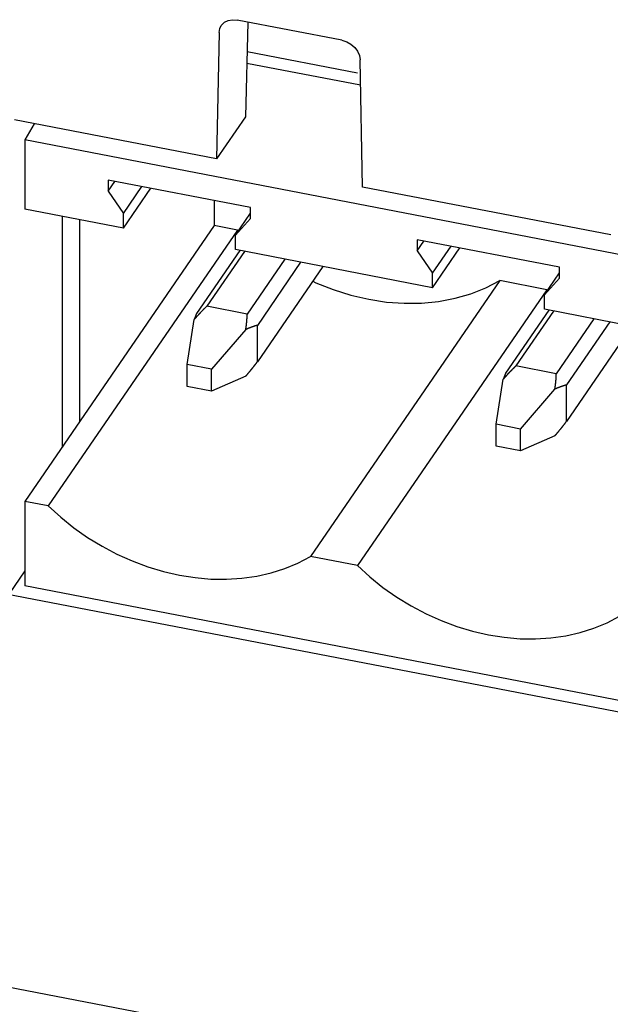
# Model space of a CAD drawing. Extents: x -841 to -216, y -127 to 601.
# Tile 134 of 201: x -365 to -356, y 483 to 498. Entities that reach past the tile are written whole.
import ezdxf

# ---------------------------------------------------------------- set-up
doc = ezdxf.new("R2010")
doc.units = 0
doc.header["$LTSCALE"] = 23.1
doc.layers.add('HEATSINK_AM_0', color=7, linetype='CONTINUOUS')

msp = doc.modelspace()

# ---------------------------------------------------------------- linework, layer by layer
at = {"layer": 'HEATSINK_AM_0', "color": 7}
for p, q in [((-361.939, 498.305), (-361.864, 498.3)), ((-360.248, 497.989), (-361.864, 498.3)), ((-361.699, 498.268), (-361.737, 496.808)), ((-362.146, 498.105), (-362.184, 496.157)), ((-360.006, 497.482), (-361.711, 497.811)), ((-359.929, 495.722), (-359.967, 497.684)), ((-359.959, 497.293), (-361.715, 497.631)), ((-361.737, 496.808), (-362.184, 496.157)), ((-362.184, 496.157), (-365.304, 496.759)), ((-365.002, 496.7), (-365.146, 496.451)), ((-365.146, 496.451), (-365.146, 495.383)), ((-350.825, 493.689), (-365.146, 496.451)), ((-363.858, 495.83), (-363.858, 495.66)), ((-361.66, 495.406), (-363.858, 495.83)), ((-363.858, 495.66), (-363.756, 495.81)), ((-363.624, 495.312), (-363.337, 495.729)), ((-356.095, 494.983), (-359.929, 495.722)), ((-363.858, 495.66), (-363.624, 495.312)), ((-363.624, 495.089), (-363.202, 495.703)), ((-362.222, 495.514), (-362.222, 495.128)), ((-361.66, 495.236), (-361.66, 495.406)), ((-363.624, 495.089), (-365.146, 495.383)), ((-364.569, 495.271), (-364.569, 491.711)), ((-363.624, 495.089), (-363.624, 495.312)), ((-361.894, 494.979), (-361.66, 495.321)), ((-362.222, 495.128), (-365.146, 490.871)), ((-364.298, 492.106), (-364.298, 495.219)), ((-361.859, 495.059), (-362.222, 495.128)), ((-361.894, 494.979), (-361.66, 495.236)), ((-361.859, 495.059), (-364.783, 490.801)), ((-361.894, 494.756), (-361.894, 494.979)), ((-361.859, 495.059), (-361.847, 495.048)), ((-359.085, 494.909), (-359.085, 494.739)), ((-356.886, 494.485), (-359.085, 494.909)), ((-359.085, 494.739), (-358.982, 494.889)), ((-358.85, 494.391), (-358.563, 494.808)), ((-361.826, 494.742), (-362.494, 493.77)), ((-361.754, 494.728), (-362.335, 493.882)), ((-358.85, 494.168), (-361.894, 494.756)), ((-359.085, 494.739), (-358.85, 494.391)), ((-358.85, 494.168), (-358.428, 494.782)), ((-361.131, 494.608), (-361.712, 493.762)), ((-360.886, 494.561), (-361.554, 493.588)), ((-360.545, 494.495), (-361.554, 493.026)), ((-358.85, 494.168), (-358.85, 494.391)), ((-357.121, 494.058), (-356.886, 494.4)), ((-356.886, 494.315), (-356.886, 494.485)), ((-357.811, 494.278), (-360.735, 490.02)), ((-357.085, 494.138), (-357.811, 494.278)), ((-357.121, 494.058), (-356.886, 494.315)), ((-357.085, 494.138), (-360.01, 489.88)), ((-357.121, 493.835), (-357.121, 494.058)), ((-357.085, 494.138), (-357.073, 494.127)), ((-361.712, 493.762), (-362.335, 493.882)), ((-357.052, 493.822), (-357.72, 492.849)), ((-356.98, 493.808), (-357.562, 492.961)), ((-354.076, 493.248), (-357.121, 493.835)), ((-362.639, 492.981), (-362.53, 493.677)), ((-361.554, 493.026), (-361.554, 493.588)), ((-356.357, 493.688), (-356.938, 492.841)), ((-356.112, 493.64), (-356.78, 492.668)), ((-361.733, 493.524), (-362.263, 492.909)), ((-355.771, 493.575), (-356.78, 492.105)), ((-362.639, 492.642), (-362.639, 492.981)), ((-362.263, 492.909), (-362.639, 492.981)), ((-362.263, 492.57), (-362.263, 492.909)), ((-356.938, 492.841), (-357.562, 492.961)), ((-361.733, 492.804), (-362.263, 492.57)), ((-357.865, 492.061), (-357.757, 492.757)), ((-356.78, 492.105), (-356.78, 492.668)), ((-362.263, 492.57), (-362.639, 492.642)), ((-357.49, 491.988), (-356.959, 492.603)), ((-357.865, 491.721), (-357.865, 492.061)), ((-357.49, 491.988), (-357.865, 492.061)), ((-357.49, 491.649), (-357.49, 491.988)), ((-356.959, 491.883), (-357.49, 491.649)), ((-357.49, 491.649), (-357.865, 491.721)), ((-365.146, 490.871), (-365.146, 489.565)), ((-364.783, 490.801), (-365.146, 490.871)), ((-360.01, 489.88), (-360.735, 490.02)), ((-293.681, 475.602), (-367.614, 489.861)), ((-365.146, 489.797), (-365.387, 489.446)), ((-350.825, 486.803), (-365.146, 489.565)), ((-290.512, 468.93), (-370.95, 484.444))]:
    msp.add_line(p, q, dxfattribs=at)
for points in [[(-362.112, 498.216), (-362.107, 498.222), (-362.062, 498.265), (-362.004, 498.294), (-361.939, 498.305)], [(-362.146, 498.105), (-362.135, 498.169), (-362.112, 498.216)], [(-360.248, 497.989), (-360.174, 497.965), (-360.109, 497.928), (-360.051, 497.877), (-360.006, 497.817), (-359.978, 497.753), (-359.967, 497.684)], [(-360.7, 494.269), (-360.652, 494.246), (-360.383, 494.14), (-360.11, 494.054), (-359.835, 493.99), (-359.559, 493.948), (-359.286, 493.928), (-359.018, 493.931), (-358.755, 493.957), (-358.501, 494.005), (-358.258, 494.074), (-358.028, 494.165), (-357.811, 494.278)], [(-364.783, 490.801), (-364.591, 490.626), (-364.388, 490.464)], [(-364.388, 490.464), (-364.175, 490.314), (-363.953, 490.178), (-363.723, 490.057), (-363.487, 489.951), (-363.247, 489.861), (-363.004, 489.788), (-362.759, 489.732), (-362.514, 489.694), (-362.271, 489.673), (-362.031, 489.67), (-361.795, 489.685), (-361.565, 489.718), (-361.343, 489.768), (-361.13, 489.835), (-360.927, 489.919), (-360.735, 490.02)], [(-360.01, 489.88), (-359.817, 489.705), (-359.615, 489.543), (-359.401, 489.393), (-359.179, 489.257), (-358.949, 489.136), (-358.714, 489.03), (-358.473, 488.941), (-358.23, 488.867), (-357.985, 488.812), (-357.741, 488.773), (-357.497, 488.752), (-357.257, 488.749), (-357.021, 488.764), (-356.792, 488.797), (-356.57, 488.847), (-356.356, 488.915), (-356.154, 488.999), (-355.961, 489.1)]]:
    msp.add_lwpolyline(points, dxfattribs=at)
for points in [[(-362.335, 493.882, 0), (-362.337, 493.881, 0), (-362.338, 493.879, 0), (-362.34, 493.878, 0), (-362.341, 493.876, 0), (-362.343, 493.875, 0), (-362.344, 493.874, 0), (-362.346, 493.872, 0), (-362.347, 493.871, 0), (-362.349, 493.869, 0), (-362.35, 493.868, 0), (-362.352, 493.867, 0), (-362.353, 493.865, 0), (-362.355, 493.864, 0), (-362.356, 493.862, 0), (-362.357, 493.861, 0), (-362.359, 493.86, 0), (-362.36, 493.858, 0), (-362.362, 493.857, 0), (-362.363, 493.855, 0), (-362.365, 493.854, 0), (-362.366, 493.852, 0), (-362.368, 493.851, 0), (-362.369, 493.849, 0), (-362.371, 493.848, 0), (-362.372, 493.847, 0), (-362.374, 493.845, 0), (-362.375, 493.844, 0), (-362.377, 493.842, 0), (-362.378, 493.841, 0), (-362.38, 493.839, 0), (-362.381, 493.838, 0), (-362.383, 493.836, 0), (-362.384, 493.835, 0), (-362.386, 493.833, 0), (-362.387, 493.832, 0), (-362.389, 493.83, 0), (-362.39, 493.829, 0), (-362.392, 493.827, 0), (-362.393, 493.826, 0), (-362.395, 493.824, 0), (-362.396, 493.823, 0), (-362.398, 493.821, 0), (-362.399, 493.82, 0), (-362.401, 493.818, 0), (-362.402, 493.817, 0), (-362.404, 493.815, 0), (-362.405, 493.813, 0), (-362.407, 493.812, 0), (-362.408, 493.81, 0), (-362.41, 493.809, 0), (-362.412, 493.807, 0), (-362.413, 493.806, 0), (-362.415, 493.804, 0), (-362.416, 493.803, 0), (-362.418, 493.801, 0), (-362.419, 493.799, 0), (-362.421, 493.798, 0), (-362.422, 493.796, 0), (-362.424, 493.795, 0), (-362.425, 493.793, 0), (-362.427, 493.792, 0), (-362.428, 493.79, 0), (-362.43, 493.788, 0), (-362.431, 493.787, 0), (-362.433, 493.785, 0), (-362.434, 493.784, 0), (-362.436, 493.782, 0), (-362.437, 493.78, 0), (-362.439, 493.779, 0), (-362.44, 493.777, 0), (-362.442, 493.775, 0), (-362.443, 493.774, 0), (-362.445, 493.772, 0), (-362.447, 493.771, 0), (-362.448, 493.769, 0), (-362.45, 493.767, 0), (-362.451, 493.766, 0), (-362.453, 493.764, 0), (-362.454, 493.762, 0), (-362.456, 493.761, 0), (-362.457, 493.759, 0), (-362.459, 493.757, 0), (-362.46, 493.756, 0), (-362.462, 493.754, 0), (-362.463, 493.752, 0), (-362.465, 493.751, 0), (-362.467, 493.749, 0), (-362.468, 493.747, 0), (-362.47, 493.746, 0), (-362.471, 493.744, 0), (-362.473, 493.742, 0), (-362.474, 493.741, 0), (-362.476, 493.739, 0), (-362.477, 493.737, 0), (-362.479, 493.735, 0), (-362.48, 493.734, 0), (-362.482, 493.732, 0), (-362.484, 493.73, 0), (-362.485, 493.729, 0), (-362.487, 493.727, 0), (-362.488, 493.725, 0), (-362.49, 493.723, 0), (-362.491, 493.722, 0), (-362.493, 493.72, 0), (-362.494, 493.718, 0), (-362.496, 493.717, 0), (-362.498, 493.715, 0), (-362.499, 493.713, 0), (-362.501, 493.711, 0), (-362.502, 493.71, 0), (-362.504, 493.708, 0), (-362.505, 493.706, 0), (-362.507, 493.704, 0), (-362.508, 493.702, 0), (-362.51, 493.701, 0), (-362.512, 493.699, 0), (-362.513, 493.697, 0), (-362.515, 493.695, 0), (-362.516, 493.694, 0), (-362.518, 493.692, 0), (-362.519, 493.69, 0), (-362.521, 493.688, 0), (-362.522, 493.686, 0), (-362.524, 493.685, 0), (-362.526, 493.683, 0), (-362.527, 493.681, 0), (-362.529, 493.679, 0), (-362.53, 493.677, 0)], [(-362.494, 493.77, 0), (-362.494, 493.769, 0), (-362.494, 493.769, 0), (-362.494, 493.768, 0), (-362.495, 493.768, 0), (-362.495, 493.767, 0), (-362.495, 493.767, 0), (-362.495, 493.766, 0), (-362.496, 493.766, 0), (-362.496, 493.765, 0), (-362.496, 493.764, 0), (-362.496, 493.764, 0), (-362.497, 493.763, 0), (-362.497, 493.763, 0), (-362.497, 493.762, 0), (-362.497, 493.762, 0), (-362.498, 493.761, 0), (-362.498, 493.761, 0), (-362.498, 493.76, 0), (-362.498, 493.759, 0), (-362.499, 493.759, 0), (-362.499, 493.758, 0), (-362.499, 493.758, 0), (-362.499, 493.757, 0), (-362.5, 493.757, 0), (-362.5, 493.756, 0), (-362.5, 493.755, 0), (-362.5, 493.755, 0), (-362.501, 493.754, 0), (-362.501, 493.754, 0), (-362.501, 493.753, 0), (-362.502, 493.752, 0), (-362.502, 493.752, 0), (-362.502, 493.751, 0), (-362.502, 493.751, 0), (-362.503, 493.75, 0), (-362.503, 493.749, 0), (-362.503, 493.749, 0), (-362.503, 493.748, 0), (-362.504, 493.747, 0), (-362.504, 493.747, 0), (-362.504, 493.746, 0), (-362.505, 493.745, 0), (-362.505, 493.745, 0), (-362.505, 493.744, 0), (-362.505, 493.743, 0), (-362.506, 493.743, 0), (-362.506, 493.742, 0), (-362.506, 493.742, 0), (-362.507, 493.741, 0), (-362.507, 493.74, 0), (-362.507, 493.739, 0), (-362.507, 493.739, 0), (-362.508, 493.738, 0), (-362.508, 493.737, 0), (-362.508, 493.737, 0), (-362.508, 493.736, 0), (-362.509, 493.735, 0), (-362.509, 493.735, 0), (-362.509, 493.734, 0), (-362.51, 493.733, 0), (-362.51, 493.733, 0), (-362.51, 493.732, 0), (-362.51, 493.731, 0), (-362.511, 493.73, 0), (-362.511, 493.73, 0), (-362.511, 493.729, 0), (-362.512, 493.728, 0), (-362.512, 493.727, 0), (-362.512, 493.727, 0), (-362.512, 493.726, 0), (-362.513, 493.725, 0), (-362.513, 493.724, 0), (-362.513, 493.724, 0), (-362.514, 493.723, 0), (-362.514, 493.722, 0), (-362.514, 493.721, 0), (-362.515, 493.721, 0), (-362.515, 493.72, 0), (-362.515, 493.719, 0), (-362.515, 493.718, 0), (-362.516, 493.718, 0), (-362.516, 493.717, 0), (-362.516, 493.716, 0), (-362.517, 493.715, 0), (-362.517, 493.714, 0), (-362.517, 493.714, 0), (-362.518, 493.713, 0), (-362.518, 493.712, 0), (-362.518, 493.711, 0), (-362.518, 493.71, 0), (-362.519, 493.71, 0), (-362.519, 493.709, 0), (-362.519, 493.708, 0), (-362.52, 493.707, 0), (-362.52, 493.706, 0), (-362.52, 493.706, 0), (-362.521, 493.705, 0), (-362.521, 493.704, 0), (-362.521, 493.703, 0), (-362.521, 493.702, 0), (-362.522, 493.701, 0), (-362.522, 493.701, 0), (-362.522, 493.7, 0), (-362.523, 493.699, 0), (-362.523, 493.698, 0), (-362.523, 493.697, 0), (-362.524, 493.696, 0), (-362.524, 493.695, 0), (-362.524, 493.695, 0), (-362.525, 493.694, 0), (-362.525, 493.693, 0), (-362.525, 493.692, 0), (-362.525, 493.691, 0), (-362.526, 493.69, 0), (-362.526, 493.689, 0), (-362.526, 493.688, 0), (-362.527, 493.687, 0), (-362.527, 493.687, 0), (-362.527, 493.686, 0), (-362.528, 493.685, 0), (-362.528, 493.684, 0), (-362.528, 493.683, 0), (-362.529, 493.682, 0), (-362.529, 493.681, 0), (-362.529, 493.68, 0), (-362.53, 493.679, 0), (-362.53, 493.678, 0), (-362.53, 493.677, 0)], [(-361.733, 493.524, 0), (-361.733, 493.526, 0), (-361.732, 493.528, 0), (-361.732, 493.53, 0), (-361.732, 493.532, 0), (-361.731, 493.534, 0), (-361.731, 493.536, 0), (-361.731, 493.538, 0), (-361.73, 493.54, 0), (-361.73, 493.542, 0), (-361.73, 493.544, 0), (-361.73, 493.546, 0), (-361.729, 493.548, 0), (-361.729, 493.55, 0), (-361.729, 493.552, 0), (-361.728, 493.554, 0), (-361.728, 493.556, 0), (-361.728, 493.558, 0), (-361.728, 493.56, 0), (-361.727, 493.562, 0), (-361.727, 493.564, 0), (-361.727, 493.566, 0), (-361.726, 493.568, 0), (-361.726, 493.57, 0), (-361.726, 493.572, 0), (-361.726, 493.574, 0), (-361.725, 493.576, 0), (-361.725, 493.578, 0), (-361.725, 493.58, 0), (-361.725, 493.582, 0), (-361.724, 493.584, 0), (-361.724, 493.586, 0), (-361.724, 493.588, 0), (-361.724, 493.59, 0), (-361.723, 493.592, 0), (-361.723, 493.594, 0), (-361.723, 493.596, 0), (-361.723, 493.598, 0), (-361.722, 493.6, 0), (-361.722, 493.602, 0), (-361.722, 493.603, 0), (-361.722, 493.605, 0), (-361.722, 493.607, 0), (-361.721, 493.609, 0), (-361.721, 493.611, 0), (-361.721, 493.613, 0), (-361.721, 493.615, 0), (-361.721, 493.617, 0), (-361.72, 493.619, 0), (-361.72, 493.621, 0), (-361.72, 493.623, 0), (-361.72, 493.625, 0), (-361.72, 493.627, 0), (-361.719, 493.628, 0), (-361.719, 493.63, 0), (-361.719, 493.632, 0), (-361.719, 493.634, 0), (-361.719, 493.636, 0), (-361.718, 493.638, 0), (-361.718, 493.64, 0), (-361.718, 493.642, 0), (-361.718, 493.643, 0), (-361.718, 493.645, 0), (-361.718, 493.647, 0), (-361.717, 493.649, 0), (-361.717, 493.651, 0), (-361.717, 493.653, 0), (-361.717, 493.655, 0), (-361.717, 493.657, 0), (-361.717, 493.658, 0), (-361.716, 493.66, 0), (-361.716, 493.662, 0), (-361.716, 493.664, 0), (-361.716, 493.666, 0), (-361.716, 493.668, 0), (-361.716, 493.669, 0), (-361.716, 493.671, 0), (-361.715, 493.673, 0), (-361.715, 493.675, 0), (-361.715, 493.677, 0), (-361.715, 493.679, 0), (-361.715, 493.68, 0), (-361.715, 493.682, 0), (-361.715, 493.684, 0), (-361.715, 493.686, 0), (-361.714, 493.688, 0), (-361.714, 493.689, 0), (-361.714, 493.691, 0), (-361.714, 493.693, 0), (-361.714, 493.695, 0), (-361.714, 493.696, 0), (-361.714, 493.698, 0), (-361.714, 493.7, 0), (-361.714, 493.702, 0), (-361.714, 493.704, 0), (-361.713, 493.705, 0), (-361.713, 493.707, 0), (-361.713, 493.709, 0), (-361.713, 493.711, 0), (-361.713, 493.712, 0), (-361.713, 493.714, 0), (-361.713, 493.716, 0), (-361.713, 493.718, 0), (-361.713, 493.719, 0), (-361.713, 493.721, 0), (-361.713, 493.723, 0), (-361.713, 493.725, 0), (-361.713, 493.726, 0), (-361.713, 493.728, 0), (-361.713, 493.73, 0), (-361.712, 493.731, 0), (-361.712, 493.733, 0), (-361.712, 493.735, 0), (-361.712, 493.737, 0), (-361.712, 493.738, 0), (-361.712, 493.74, 0), (-361.712, 493.742, 0), (-361.712, 493.743, 0), (-361.712, 493.745, 0), (-361.712, 493.747, 0), (-361.712, 493.748, 0), (-361.712, 493.75, 0), (-361.712, 493.752, 0), (-361.712, 493.753, 0), (-361.712, 493.755, 0), (-361.712, 493.757, 0), (-361.712, 493.758, 0), (-361.712, 493.76, 0), (-361.712, 493.762, 0)], [(-361.554, 493.588, 0), (-361.555, 493.588, 0), (-361.556, 493.588, 0), (-361.557, 493.588, 0), (-361.559, 493.587, 0), (-361.56, 493.587, 0), (-361.561, 493.587, 0), (-361.562, 493.586, 0), (-361.564, 493.586, 0), (-361.565, 493.585, 0), (-361.566, 493.585, 0), (-361.567, 493.585, 0), (-361.569, 493.584, 0), (-361.57, 493.584, 0), (-361.571, 493.584, 0), (-361.572, 493.583, 0), (-361.574, 493.583, 0), (-361.575, 493.583, 0), (-361.576, 493.582, 0), (-361.578, 493.582, 0), (-361.579, 493.582, 0), (-361.58, 493.581, 0), (-361.581, 493.581, 0), (-361.583, 493.58, 0), (-361.584, 493.58, 0), (-361.585, 493.58, 0), (-361.587, 493.579, 0), (-361.588, 493.579, 0), (-361.589, 493.578, 0), (-361.59, 493.578, 0), (-361.592, 493.578, 0), (-361.593, 493.577, 0), (-361.594, 493.577, 0), (-361.596, 493.576, 0), (-361.597, 493.576, 0), (-361.598, 493.576, 0), (-361.6, 493.575, 0), (-361.601, 493.575, 0), (-361.602, 493.574, 0), (-361.604, 493.574, 0), (-361.605, 493.573, 0), (-361.606, 493.573, 0), (-361.608, 493.572, 0), (-361.609, 493.572, 0), (-361.61, 493.572, 0), (-361.612, 493.571, 0), (-361.613, 493.571, 0), (-361.614, 493.57, 0), (-361.616, 493.57, 0), (-361.617, 493.569, 0), (-361.619, 493.569, 0), (-361.62, 493.568, 0), (-361.621, 493.568, 0), (-361.623, 493.567, 0), (-361.624, 493.567, 0), (-361.625, 493.566, 0), (-361.627, 493.566, 0), (-361.628, 493.566, 0), (-361.63, 493.565, 0), (-361.631, 493.565, 0), (-361.632, 493.564, 0), (-361.634, 493.564, 0), (-361.635, 493.563, 0), (-361.636, 493.563, 0), (-361.638, 493.562, 0), (-361.639, 493.562, 0), (-361.641, 493.561, 0), (-361.642, 493.56, 0), (-361.644, 493.56, 0), (-361.645, 493.559, 0), (-361.646, 493.559, 0), (-361.648, 493.558, 0), (-361.649, 493.558, 0), (-361.651, 493.557, 0), (-361.652, 493.557, 0), (-361.653, 493.556, 0), (-361.655, 493.556, 0), (-361.656, 493.555, 0), (-361.658, 493.555, 0), (-361.659, 493.554, 0), (-361.661, 493.554, 0), (-361.662, 493.553, 0), (-361.664, 493.552, 0), (-361.665, 493.552, 0), (-361.666, 493.551, 0), (-361.668, 493.551, 0), (-361.669, 493.55, 0), (-361.671, 493.55, 0), (-361.672, 493.549, 0), (-361.674, 493.548, 0), (-361.675, 493.548, 0), (-361.677, 493.547, 0), (-361.678, 493.547, 0), (-361.68, 493.546, 0), (-361.681, 493.545, 0), (-361.683, 493.545, 0), (-361.684, 493.544, 0), (-361.686, 493.544, 0), (-361.687, 493.543, 0), (-361.689, 493.542, 0), (-361.69, 493.542, 0), (-361.692, 493.541, 0), (-361.693, 493.541, 0), (-361.695, 493.54, 0), (-361.696, 493.539, 0), (-361.698, 493.539, 0), (-361.699, 493.538, 0), (-361.701, 493.538, 0), (-361.702, 493.537, 0), (-361.704, 493.536, 0), (-361.705, 493.536, 0), (-361.707, 493.535, 0), (-361.708, 493.534, 0), (-361.71, 493.534, 0), (-361.711, 493.533, 0), (-361.713, 493.532, 0), (-361.714, 493.532, 0), (-361.716, 493.531, 0), (-361.717, 493.53, 0), (-361.719, 493.53, 0), (-361.72, 493.529, 0), (-361.722, 493.528, 0), (-361.724, 493.528, 0), (-361.725, 493.527, 0), (-361.727, 493.526, 0), (-361.728, 493.526, 0), (-361.73, 493.525, 0), (-361.731, 493.524, 0), (-361.733, 493.524, 0)], [(-361.733, 492.804, 0), (-361.731, 492.806, 0), (-361.73, 492.808, 0), (-361.728, 492.809, 0), (-361.727, 492.811, 0), (-361.725, 492.813, 0), (-361.724, 492.815, 0), (-361.722, 492.817, 0), (-361.72, 492.818, 0), (-361.719, 492.82, 0), (-361.717, 492.822, 0), (-361.716, 492.824, 0), (-361.714, 492.826, 0), (-361.713, 492.827, 0), (-361.711, 492.829, 0), (-361.71, 492.831, 0), (-361.708, 492.833, 0), (-361.707, 492.835, 0), (-361.705, 492.836, 0), (-361.704, 492.838, 0), (-361.702, 492.84, 0), (-361.701, 492.842, 0), (-361.699, 492.844, 0), (-361.698, 492.845, 0), (-361.696, 492.847, 0), (-361.695, 492.849, 0), (-361.693, 492.851, 0), (-361.692, 492.853, 0), (-361.69, 492.854, 0), (-361.689, 492.856, 0), (-361.687, 492.858, 0), (-361.686, 492.86, 0), (-361.684, 492.861, 0), (-361.683, 492.863, 0), (-361.681, 492.865, 0), (-361.68, 492.867, 0), (-361.678, 492.869, 0), (-361.677, 492.87, 0), (-361.675, 492.872, 0), (-361.674, 492.874, 0), (-361.672, 492.876, 0), (-361.671, 492.877, 0), (-361.669, 492.879, 0), (-361.668, 492.881, 0), (-361.666, 492.883, 0), (-361.665, 492.885, 0), (-361.664, 492.886, 0), (-361.662, 492.888, 0), (-361.661, 492.89, 0), (-361.659, 492.892, 0), (-361.658, 492.893, 0), (-361.656, 492.895, 0), (-361.655, 492.897, 0), (-361.653, 492.899, 0), (-361.652, 492.9, 0), (-361.651, 492.902, 0), (-361.649, 492.904, 0), (-361.648, 492.906, 0), (-361.646, 492.907, 0), (-361.645, 492.909, 0), (-361.644, 492.911, 0), (-361.642, 492.913, 0), (-361.641, 492.914, 0), (-361.639, 492.916, 0), (-361.638, 492.918, 0), (-361.636, 492.919, 0), (-361.635, 492.921, 0), (-361.634, 492.923, 0), (-361.632, 492.925, 0), (-361.631, 492.926, 0), (-361.63, 492.928, 0), (-361.628, 492.93, 0), (-361.627, 492.932, 0), (-361.625, 492.933, 0), (-361.624, 492.935, 0), (-361.623, 492.937, 0), (-361.621, 492.938, 0), (-361.62, 492.94, 0), (-361.619, 492.942, 0), (-361.617, 492.944, 0), (-361.616, 492.945, 0), (-361.614, 492.947, 0), (-361.613, 492.949, 0), (-361.612, 492.95, 0), (-361.61, 492.952, 0), (-361.609, 492.954, 0), (-361.608, 492.956, 0), (-361.606, 492.957, 0), (-361.605, 492.959, 0), (-361.604, 492.961, 0), (-361.602, 492.962, 0), (-361.601, 492.964, 0), (-361.6, 492.966, 0), (-361.598, 492.968, 0), (-361.597, 492.969, 0), (-361.596, 492.971, 0), (-361.594, 492.973, 0), (-361.593, 492.974, 0), (-361.592, 492.976, 0), (-361.59, 492.978, 0), (-361.589, 492.979, 0), (-361.588, 492.981, 0), (-361.587, 492.983, 0), (-361.585, 492.984, 0), (-361.584, 492.986, 0), (-361.583, 492.988, 0), (-361.581, 492.989, 0), (-361.58, 492.991, 0), (-361.579, 492.993, 0), (-361.578, 492.994, 0), (-361.576, 492.996, 0), (-361.575, 492.998, 0), (-361.574, 492.999, 0), (-361.572, 493.001, 0), (-361.571, 493.003, 0), (-361.57, 493.004, 0), (-361.569, 493.006, 0), (-361.567, 493.008, 0), (-361.566, 493.009, 0), (-361.565, 493.011, 0), (-361.564, 493.013, 0), (-361.562, 493.014, 0), (-361.561, 493.016, 0), (-361.56, 493.018, 0), (-361.559, 493.019, 0), (-361.557, 493.021, 0), (-361.556, 493.023, 0), (-361.555, 493.024, 0), (-361.554, 493.026, 0)], [(-357.562, 492.961, 0), (-357.563, 492.96, 0), (-357.565, 492.959, 0), (-357.566, 492.957, 0), (-357.568, 492.956, 0), (-357.569, 492.954, 0), (-357.571, 492.953, 0), (-357.572, 492.952, 0), (-357.573, 492.95, 0), (-357.575, 492.949, 0), (-357.576, 492.947, 0), (-357.578, 492.946, 0), (-357.579, 492.945, 0), (-357.581, 492.943, 0), (-357.582, 492.942, 0), (-357.584, 492.94, 0), (-357.585, 492.939, 0), (-357.587, 492.937, 0), (-357.588, 492.936, 0), (-357.59, 492.935, 0), (-357.591, 492.933, 0), (-357.593, 492.932, 0), (-357.594, 492.93, 0), (-357.596, 492.929, 0), (-357.597, 492.927, 0), (-357.599, 492.926, 0), (-357.6, 492.924, 0), (-357.602, 492.923, 0), (-357.603, 492.921, 0), (-357.605, 492.92, 0), (-357.606, 492.918, 0), (-357.608, 492.917, 0), (-357.609, 492.916, 0), (-357.611, 492.914, 0), (-357.612, 492.913, 0), (-357.614, 492.911, 0), (-357.615, 492.91, 0), (-357.617, 492.908, 0), (-357.618, 492.907, 0), (-357.62, 492.905, 0), (-357.621, 492.904, 0), (-357.623, 492.902, 0), (-357.624, 492.9, 0), (-357.626, 492.899, 0), (-357.627, 492.897, 0), (-357.629, 492.896, 0), (-357.63, 492.894, 0), (-357.632, 492.893, 0), (-357.633, 492.891, 0), (-357.635, 492.89, 0), (-357.636, 492.888, 0), (-357.638, 492.887, 0), (-357.639, 492.885, 0), (-357.641, 492.883, 0), (-357.642, 492.882, 0), (-357.644, 492.88, 0), (-357.645, 492.879, 0), (-357.647, 492.877, 0), (-357.648, 492.876, 0), (-357.65, 492.874, 0), (-357.652, 492.872, 0), (-357.653, 492.871, 0), (-357.655, 492.869, 0), (-357.656, 492.868, 0), (-357.658, 492.866, 0), (-357.659, 492.864, 0), (-357.661, 492.863, 0), (-357.662, 492.861, 0), (-357.664, 492.86, 0), (-357.665, 492.858, 0), (-357.667, 492.856, 0), (-357.668, 492.855, 0), (-357.67, 492.853, 0), (-357.671, 492.852, 0), (-357.673, 492.85, 0), (-357.674, 492.848, 0), (-357.676, 492.847, 0), (-357.678, 492.845, 0), (-357.679, 492.843, 0), (-357.681, 492.842, 0), (-357.682, 492.84, 0), (-357.684, 492.838, 0), (-357.685, 492.837, 0), (-357.687, 492.835, 0), (-357.688, 492.833, 0), (-357.69, 492.832, 0), (-357.691, 492.83, 0), (-357.693, 492.828, 0), (-357.694, 492.827, 0), (-357.696, 492.825, 0), (-357.698, 492.823, 0), (-357.699, 492.822, 0), (-357.701, 492.82, 0), (-357.702, 492.818, 0), (-357.704, 492.817, 0), (-357.705, 492.815, 0), (-357.707, 492.813, 0), (-357.708, 492.811, 0), (-357.71, 492.81, 0), (-357.711, 492.808, 0), (-357.713, 492.806, 0), (-357.715, 492.805, 0), (-357.716, 492.803, 0), (-357.718, 492.801, 0), (-357.719, 492.799, 0), (-357.721, 492.798, 0), (-357.722, 492.796, 0), (-357.724, 492.794, 0), (-357.725, 492.792, 0), (-357.727, 492.791, 0), (-357.729, 492.789, 0), (-357.73, 492.787, 0), (-357.732, 492.785, 0), (-357.733, 492.784, 0), (-357.735, 492.782, 0), (-357.736, 492.78, 0), (-357.738, 492.778, 0), (-357.739, 492.776, 0), (-357.741, 492.775, 0), (-357.743, 492.773, 0), (-357.744, 492.771, 0), (-357.746, 492.769, 0), (-357.747, 492.768, 0), (-357.749, 492.766, 0), (-357.75, 492.764, 0), (-357.752, 492.762, 0), (-357.753, 492.76, 0), (-357.755, 492.759, 0), (-357.757, 492.757, 0)], [(-357.72, 492.849, 0), (-357.72, 492.849, 0), (-357.72, 492.848, 0), (-357.721, 492.847, 0), (-357.721, 492.847, 0), (-357.721, 492.846, 0), (-357.721, 492.846, 0), (-357.722, 492.845, 0), (-357.722, 492.845, 0), (-357.722, 492.844, 0), (-357.722, 492.844, 0), (-357.723, 492.843, 0), (-357.723, 492.843, 0), (-357.723, 492.842, 0), (-357.723, 492.842, 0), (-357.724, 492.841, 0), (-357.724, 492.84, 0), (-357.724, 492.84, 0), (-357.724, 492.839, 0), (-357.725, 492.839, 0), (-357.725, 492.838, 0), (-357.725, 492.838, 0), (-357.726, 492.837, 0), (-357.726, 492.836, 0), (-357.726, 492.836, 0), (-357.726, 492.835, 0), (-357.727, 492.835, 0), (-357.727, 492.834, 0), (-357.727, 492.834, 0), (-357.727, 492.833, 0), (-357.728, 492.832, 0), (-357.728, 492.832, 0), (-357.728, 492.831, 0), (-357.728, 492.83, 0), (-357.729, 492.83, 0), (-357.729, 492.829, 0), (-357.729, 492.829, 0), (-357.73, 492.828, 0), (-357.73, 492.827, 0), (-357.73, 492.827, 0), (-357.73, 492.826, 0), (-357.731, 492.825, 0), (-357.731, 492.825, 0), (-357.731, 492.824, 0), (-357.731, 492.823, 0), (-357.732, 492.823, 0), (-357.732, 492.822, 0), (-357.732, 492.821, 0), (-357.733, 492.821, 0), (-357.733, 492.82, 0), (-357.733, 492.819, 0), (-357.733, 492.819, 0), (-357.734, 492.818, 0), (-357.734, 492.817, 0), (-357.734, 492.817, 0), (-357.735, 492.816, 0), (-357.735, 492.815, 0), (-357.735, 492.815, 0), (-357.735, 492.814, 0), (-357.736, 492.813, 0), (-357.736, 492.813, 0), (-357.736, 492.812, 0), (-357.737, 492.811, 0), (-357.737, 492.81, 0), (-357.737, 492.81, 0), (-357.737, 492.809, 0), (-357.738, 492.808, 0), (-357.738, 492.808, 0), (-357.738, 492.807, 0), (-357.739, 492.806, 0), (-357.739, 492.805, 0), (-357.739, 492.805, 0), (-357.739, 492.804, 0), (-357.74, 492.803, 0), (-357.74, 492.802, 0), (-357.74, 492.802, 0), (-357.741, 492.801, 0), (-357.741, 492.8, 0), (-357.741, 492.799, 0), (-357.741, 492.798, 0), (-357.742, 492.798, 0), (-357.742, 492.797, 0), (-357.742, 492.796, 0), (-357.743, 492.795, 0), (-357.743, 492.795, 0), (-357.743, 492.794, 0), (-357.744, 492.793, 0), (-357.744, 492.792, 0), (-357.744, 492.791, 0), (-357.744, 492.791, 0), (-357.745, 492.79, 0), (-357.745, 492.789, 0), (-357.745, 492.788, 0), (-357.746, 492.787, 0), (-357.746, 492.787, 0), (-357.746, 492.786, 0), (-357.747, 492.785, 0), (-357.747, 492.784, 0), (-357.747, 492.783, 0), (-357.748, 492.782, 0), (-357.748, 492.782, 0), (-357.748, 492.781, 0), (-357.748, 492.78, 0), (-357.749, 492.779, 0), (-357.749, 492.778, 0), (-357.749, 492.777, 0), (-357.75, 492.776, 0), (-357.75, 492.776, 0), (-357.75, 492.775, 0), (-357.751, 492.774, 0), (-357.751, 492.773, 0), (-357.751, 492.772, 0), (-357.752, 492.771, 0), (-357.752, 492.77, 0), (-357.752, 492.769, 0), (-357.752, 492.769, 0), (-357.753, 492.768, 0), (-357.753, 492.767, 0), (-357.753, 492.766, 0), (-357.754, 492.765, 0), (-357.754, 492.764, 0), (-357.754, 492.763, 0), (-357.755, 492.762, 0), (-357.755, 492.761, 0), (-357.755, 492.76, 0), (-357.756, 492.759, 0), (-357.756, 492.759, 0), (-357.756, 492.758, 0), (-357.757, 492.757, 0)], [(-356.959, 492.603, 0), (-356.959, 492.605, 0), (-356.959, 492.607, 0), (-356.958, 492.609, 0), (-356.958, 492.611, 0), (-356.958, 492.613, 0), (-356.957, 492.615, 0), (-356.957, 492.617, 0), (-356.957, 492.619, 0), (-356.956, 492.621, 0), (-356.956, 492.623, 0), (-356.956, 492.625, 0), (-356.956, 492.627, 0), (-356.955, 492.629, 0), (-356.955, 492.631, 0), (-356.955, 492.633, 0), (-356.954, 492.635, 0), (-356.954, 492.637, 0), (-356.954, 492.639, 0), (-356.954, 492.641, 0), (-356.953, 492.643, 0), (-356.953, 492.645, 0), (-356.953, 492.647, 0), (-356.953, 492.649, 0), (-356.952, 492.651, 0), (-356.952, 492.653, 0), (-356.952, 492.655, 0), (-356.951, 492.657, 0), (-356.951, 492.659, 0), (-356.951, 492.661, 0), (-356.951, 492.663, 0), (-356.95, 492.665, 0), (-356.95, 492.667, 0), (-356.95, 492.669, 0), (-356.95, 492.671, 0), (-356.95, 492.673, 0), (-356.949, 492.675, 0), (-356.949, 492.677, 0), (-356.949, 492.679, 0), (-356.949, 492.681, 0), (-356.948, 492.683, 0), (-356.948, 492.685, 0), (-356.948, 492.687, 0), (-356.948, 492.689, 0), (-356.947, 492.691, 0), (-356.947, 492.692, 0), (-356.947, 492.694, 0), (-356.947, 492.696, 0), (-356.947, 492.698, 0), (-356.946, 492.7, 0), (-356.946, 492.702, 0), (-356.946, 492.704, 0), (-356.946, 492.706, 0), (-356.946, 492.708, 0), (-356.945, 492.71, 0), (-356.945, 492.712, 0), (-356.945, 492.713, 0), (-356.945, 492.715, 0), (-356.945, 492.717, 0), (-356.945, 492.719, 0), (-356.944, 492.721, 0), (-356.944, 492.723, 0), (-356.944, 492.725, 0), (-356.944, 492.727, 0), (-356.944, 492.728, 0), (-356.944, 492.73, 0), (-356.943, 492.732, 0), (-356.943, 492.734, 0), (-356.943, 492.736, 0), (-356.943, 492.738, 0), (-356.943, 492.74, 0), (-356.943, 492.741, 0), (-356.942, 492.743, 0), (-356.942, 492.745, 0), (-356.942, 492.747, 0), (-356.942, 492.749, 0), (-356.942, 492.751, 0), (-356.942, 492.752, 0), (-356.942, 492.754, 0), (-356.942, 492.756, 0), (-356.941, 492.758, 0), (-356.941, 492.76, 0), (-356.941, 492.761, 0), (-356.941, 492.763, 0), (-356.941, 492.765, 0), (-356.941, 492.767, 0), (-356.941, 492.769, 0), (-356.941, 492.77, 0), (-356.941, 492.772, 0), (-356.94, 492.774, 0), (-356.94, 492.776, 0), (-356.94, 492.778, 0), (-356.94, 492.779, 0), (-356.94, 492.781, 0), (-356.94, 492.783, 0), (-356.94, 492.785, 0), (-356.94, 492.786, 0), (-356.94, 492.788, 0), (-356.94, 492.79, 0), (-356.94, 492.792, 0), (-356.939, 492.793, 0), (-356.939, 492.795, 0), (-356.939, 492.797, 0), (-356.939, 492.799, 0), (-356.939, 492.8, 0), (-356.939, 492.802, 0), (-356.939, 492.804, 0), (-356.939, 492.806, 0), (-356.939, 492.807, 0), (-356.939, 492.809, 0), (-356.939, 492.811, 0), (-356.939, 492.812, 0), (-356.939, 492.814, 0), (-356.939, 492.816, 0), (-356.939, 492.818, 0), (-356.939, 492.819, 0), (-356.939, 492.821, 0), (-356.939, 492.823, 0), (-356.939, 492.824, 0), (-356.938, 492.826, 0), (-356.938, 492.828, 0), (-356.938, 492.829, 0), (-356.938, 492.831, 0), (-356.938, 492.833, 0), (-356.938, 492.834, 0), (-356.938, 492.836, 0), (-356.938, 492.838, 0), (-356.938, 492.839, 0), (-356.938, 492.841, 0)], [(-356.78, 492.668, 0), (-356.781, 492.667, 0), (-356.783, 492.667, 0), (-356.784, 492.667, 0), (-356.785, 492.666, 0), (-356.786, 492.666, 0), (-356.788, 492.666, 0), (-356.789, 492.665, 0), (-356.79, 492.665, 0), (-356.791, 492.665, 0), (-356.793, 492.664, 0), (-356.794, 492.664, 0), (-356.795, 492.664, 0), (-356.796, 492.663, 0), (-356.798, 492.663, 0), (-356.799, 492.663, 0), (-356.8, 492.662, 0), (-356.801, 492.662, 0), (-356.803, 492.662, 0), (-356.804, 492.661, 0), (-356.805, 492.661, 0), (-356.806, 492.66, 0), (-356.808, 492.66, 0), (-356.809, 492.66, 0), (-356.81, 492.659, 0), (-356.812, 492.659, 0), (-356.813, 492.659, 0), (-356.814, 492.658, 0), (-356.816, 492.658, 0), (-356.817, 492.657, 0), (-356.818, 492.657, 0), (-356.819, 492.656, 0), (-356.821, 492.656, 0), (-356.822, 492.656, 0), (-356.823, 492.655, 0), (-356.825, 492.655, 0), (-356.826, 492.654, 0), (-356.827, 492.654, 0), (-356.829, 492.654, 0), (-356.83, 492.653, 0), (-356.831, 492.653, 0), (-356.833, 492.652, 0), (-356.834, 492.652, 0), (-356.835, 492.651, 0), (-356.837, 492.651, 0), (-356.838, 492.65, 0), (-356.839, 492.65, 0), (-356.841, 492.65, 0), (-356.842, 492.649, 0), (-356.844, 492.649, 0), (-356.845, 492.648, 0), (-356.846, 492.648, 0), (-356.848, 492.647, 0), (-356.849, 492.647, 0), (-356.85, 492.646, 0), (-356.852, 492.646, 0), (-356.853, 492.645, 0), (-356.854, 492.645, 0), (-356.856, 492.644, 0), (-356.857, 492.644, 0), (-356.859, 492.643, 0), (-356.86, 492.643, 0), (-356.861, 492.642, 0), (-356.863, 492.642, 0), (-356.864, 492.641, 0), (-356.866, 492.641, 0), (-356.867, 492.64, 0), (-356.868, 492.64, 0), (-356.87, 492.639, 0), (-356.871, 492.639, 0), (-356.873, 492.638, 0), (-356.874, 492.638, 0), (-356.876, 492.637, 0), (-356.877, 492.637, 0), (-356.878, 492.636, 0), (-356.88, 492.636, 0), (-356.881, 492.635, 0), (-356.883, 492.634, 0), (-356.884, 492.634, 0), (-356.886, 492.633, 0), (-356.887, 492.633, 0), (-356.888, 492.632, 0), (-356.89, 492.632, 0), (-356.891, 492.631, 0), (-356.893, 492.631, 0), (-356.894, 492.63, 0), (-356.896, 492.629, 0), (-356.897, 492.629, 0), (-356.899, 492.628, 0), (-356.9, 492.628, 0), (-356.902, 492.627, 0), (-356.903, 492.627, 0), (-356.905, 492.626, 0), (-356.906, 492.625, 0), (-356.907, 492.625, 0), (-356.909, 492.624, 0), (-356.91, 492.624, 0), (-356.912, 492.623, 0), (-356.913, 492.622, 0), (-356.915, 492.622, 0), (-356.916, 492.621, 0), (-356.918, 492.621, 0), (-356.919, 492.62, 0), (-356.921, 492.619, 0), (-356.922, 492.619, 0), (-356.924, 492.618, 0), (-356.925, 492.617, 0), (-356.927, 492.617, 0), (-356.928, 492.616, 0), (-356.93, 492.616, 0), (-356.931, 492.615, 0), (-356.933, 492.614, 0), (-356.935, 492.614, 0), (-356.936, 492.613, 0), (-356.938, 492.612, 0), (-356.939, 492.612, 0), (-356.941, 492.611, 0), (-356.942, 492.61, 0), (-356.944, 492.61, 0), (-356.945, 492.609, 0), (-356.947, 492.608, 0), (-356.948, 492.608, 0), (-356.95, 492.607, 0), (-356.951, 492.606, 0), (-356.953, 492.606, 0), (-356.955, 492.605, 0), (-356.956, 492.604, 0), (-356.958, 492.604, 0), (-356.959, 492.603, 0)], [(-356.959, 491.883, 0), (-356.958, 491.885, 0), (-356.956, 491.887, 0), (-356.955, 491.889, 0), (-356.953, 491.891, 0), (-356.951, 491.892, 0), (-356.95, 491.894, 0), (-356.948, 491.896, 0), (-356.947, 491.898, 0), (-356.945, 491.9, 0), (-356.944, 491.901, 0), (-356.942, 491.903, 0), (-356.941, 491.905, 0), (-356.939, 491.907, 0), (-356.938, 491.909, 0), (-356.936, 491.91, 0), (-356.935, 491.912, 0), (-356.933, 491.914, 0), (-356.931, 491.916, 0), (-356.93, 491.918, 0), (-356.928, 491.919, 0), (-356.927, 491.921, 0), (-356.925, 491.923, 0), (-356.924, 491.925, 0), (-356.922, 491.927, 0), (-356.921, 491.928, 0), (-356.919, 491.93, 0), (-356.918, 491.932, 0), (-356.916, 491.934, 0), (-356.915, 491.935, 0), (-356.913, 491.937, 0), (-356.912, 491.939, 0), (-356.91, 491.941, 0), (-356.909, 491.943, 0), (-356.907, 491.944, 0), (-356.906, 491.946, 0), (-356.905, 491.948, 0), (-356.903, 491.95, 0), (-356.902, 491.951, 0), (-356.9, 491.953, 0), (-356.899, 491.955, 0), (-356.897, 491.957, 0), (-356.896, 491.959, 0), (-356.894, 491.96, 0), (-356.893, 491.962, 0), (-356.891, 491.964, 0), (-356.89, 491.966, 0), (-356.888, 491.967, 0), (-356.887, 491.969, 0), (-356.886, 491.971, 0), (-356.884, 491.973, 0), (-356.883, 491.974, 0), (-356.881, 491.976, 0), (-356.88, 491.978, 0), (-356.878, 491.98, 0), (-356.877, 491.981, 0), (-356.876, 491.983, 0), (-356.874, 491.985, 0), (-356.873, 491.987, 0), (-356.871, 491.988, 0), (-356.87, 491.99, 0), (-356.868, 491.992, 0), (-356.867, 491.994, 0), (-356.866, 491.995, 0), (-356.864, 491.997, 0), (-356.863, 491.999, 0), (-356.861, 492.001, 0), (-356.86, 492.002, 0), (-356.859, 492.004, 0), (-356.857, 492.006, 0), (-356.856, 492.007, 0), (-356.854, 492.009, 0), (-356.853, 492.011, 0), (-356.852, 492.013, 0), (-356.85, 492.014, 0), (-356.849, 492.016, 0), (-356.848, 492.018, 0), (-356.846, 492.02, 0), (-356.845, 492.021, 0), (-356.844, 492.023, 0), (-356.842, 492.025, 0), (-356.841, 492.026, 0), (-356.839, 492.028, 0), (-356.838, 492.03, 0), (-356.837, 492.032, 0), (-356.835, 492.033, 0), (-356.834, 492.035, 0), (-356.833, 492.037, 0), (-356.831, 492.038, 0), (-356.83, 492.04, 0), (-356.829, 492.042, 0), (-356.827, 492.043, 0), (-356.826, 492.045, 0), (-356.825, 492.047, 0), (-356.823, 492.049, 0), (-356.822, 492.05, 0), (-356.821, 492.052, 0), (-356.819, 492.054, 0), (-356.818, 492.055, 0), (-356.817, 492.057, 0), (-356.816, 492.059, 0), (-356.814, 492.06, 0), (-356.813, 492.062, 0), (-356.812, 492.064, 0), (-356.81, 492.065, 0), (-356.809, 492.067, 0), (-356.808, 492.069, 0), (-356.806, 492.07, 0), (-356.805, 492.072, 0), (-356.804, 492.074, 0), (-356.803, 492.075, 0), (-356.801, 492.077, 0), (-356.8, 492.079, 0), (-356.799, 492.08, 0), (-356.798, 492.082, 0), (-356.796, 492.084, 0), (-356.795, 492.085, 0), (-356.794, 492.087, 0), (-356.793, 492.089, 0), (-356.791, 492.09, 0), (-356.79, 492.092, 0), (-356.789, 492.094, 0), (-356.788, 492.095, 0), (-356.786, 492.097, 0), (-356.785, 492.099, 0), (-356.784, 492.1, 0), (-356.783, 492.102, 0), (-356.781, 492.104, 0), (-356.78, 492.105, 0)]]:
    msp.add_polyline3d(points, dxfattribs=at)

doc.saveas('drawing.dxf')
